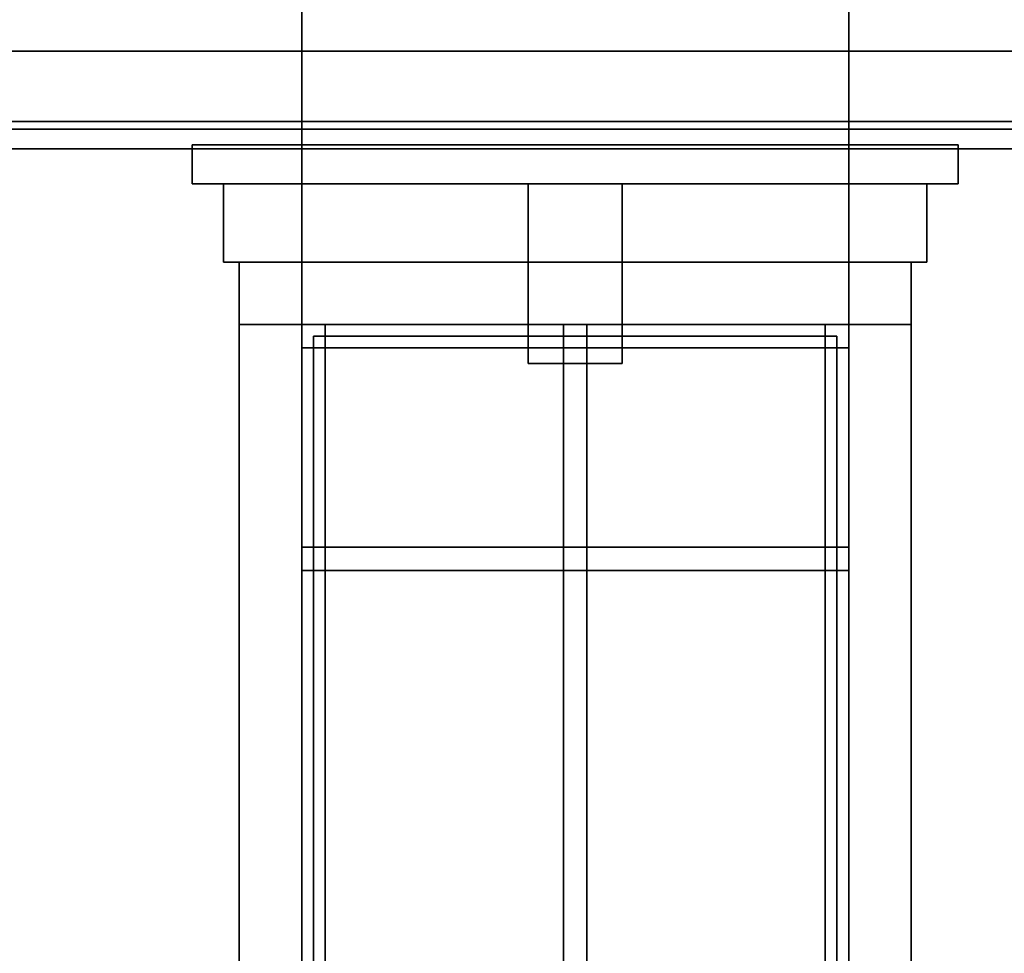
# Model space of a CAD drawing. Header units: metres. Extents: x 1.5 to 35.5, y 0 to 14.7.
# Tile 19 of 60: x 11.2 to 13.8, y 2.4 to 4.8. Entities that reach past the tile are written whole.
import ezdxf

# ---------------------------------------------------------------- set-up
doc = ezdxf.new("R2010")
doc.units = ezdxf.units.M
for name, color, linetype in [('FRAME', 8, 'Continuous'), ('GLASS', 5, 'Continuous'), ('INTERIOR_FLOOR', 8, 'Continuous'), ('PLASTER', 8, 'Continuous'), ('STUCCO', 8, 'Continuous')]:
    doc.layers.add(name, color=color, linetype=linetype)

msp = doc.modelspace()

# ---------------------------------------------------------------- linework, layer by layer
at = {"layer": 'FRAME'}
for points in [[(13.3667, 3.94), (11.9667, 3.94), (11.9667, 4), (13.3667, 4)], [(12.0267, 1.5), (11.9667, 1.5), (11.9667, 4), (12.0267, 4)], [(11.9667, 3.94), (13.3667, 3.94), (13.3667, 4), (11.9667, 4)], [(11.9667, 1.5), (12.0267, 1.5), (12.0267, 4), (11.9667, 4)], [(13.3667, 3.94), (11.9667, 3.94), (11.9667, 4), (13.3667, 4)], [(12.0267, 1.5), (11.9667, 1.5), (11.9667, 4), (12.0267, 4)], [(11.9667, 3.94), (13.3667, 3.94), (13.3667, 4), (11.9667, 4)], [(11.9667, 1.5), (12.0267, 1.5), (12.0267, 4), (11.9667, 4)], [(12.6967, 1.5), (12.6367, 1.5), (12.6367, 4), (12.6967, 4)], [(12.6367, 1.5), (12.6967, 1.5), (12.6967, 4), (12.6367, 4)], [(12.6967, 1.5), (12.6367, 1.5), (12.6367, 4), (12.6967, 4)], [(12.6367, 1.5), (12.6967, 1.5), (12.6967, 4), (12.6367, 4)], [(13.3667, 1.5), (13.3067, 1.5), (13.3067, 4), (13.3667, 4)], [(13.3067, 1.5), (13.3667, 1.5), (13.3667, 4), (13.3067, 4)], [(13.3667, 1.5), (13.3067, 1.5), (13.3067, 4), (13.3667, 4)], [(13.3067, 1.5), (13.3667, 1.5), (13.3667, 4), (13.3067, 4)], [(13.3667, 3.37), (11.9667, 3.37), (11.9667, 3.43), (13.3667, 3.43)], [(11.9667, 3.37), (13.3667, 3.37), (13.3667, 3.43), (11.9667, 3.43)], [(13.3667, 3.37), (11.9667, 3.37), (11.9667, 3.43), (13.3667, 3.43)], [(11.9667, 3.37), (13.3667, 3.37), (13.3667, 3.43), (11.9667, 3.43)]]:
    msp.add_lwpolyline(points, close=True, dxfattribs=at)
at = {"layer": 'GLASS'}
for points in [[(13.3367, 1.53), (11.9967, 1.53), (11.9967, 3.97), (13.3367, 3.97)], [(11.9967, 1.53), (13.3367, 1.53), (13.3367, 3.97), (11.9967, 3.97)], [(13.3367, 1.53), (11.9967, 1.53), (11.9967, 3.97), (13.3367, 3.97)], [(11.9967, 1.53), (13.3367, 1.53), (13.3367, 3.97), (11.9967, 3.97)]]:
    msp.add_lwpolyline(points, close=True, dxfattribs=at)
at = {"layer": 'INTERIOR_FLOOR'}
for points in [[(29.55, 4.5), (6.45, 4.5), (6.45, 4.52), (29.55, 4.52)], [(6.45, 4.5), (29.55, 4.5), (29.55, 4.52), (6.45, 4.52)]]:
    msp.add_lwpolyline(points, close=True, dxfattribs=at)
at = {"layer": 'PLASTER'}
for points in [[(11.9667, 4.5), (10.7, 4.5), (10.7, 7.9), (11.9667, 7.9)], [(10.7, 4.5), (11.9667, 4.5), (11.9667, 7.9), (10.7, 7.9)], [(11.9667, 4.5), (10.7, 4.5), (10.7, 7.9), (11.9667, 7.9)], [(10.7, 4.5), (11.9667, 4.5), (11.9667, 7.9), (10.7, 7.9)], [(14.6333, 4.5), (13.3667, 4.5), (13.3667, 7.9), (14.6333, 7.9)], [(13.3667, 4.5), (14.6333, 4.5), (14.6333, 7.9), (13.3667, 7.9)], [(14, 4.5), (13.3667, 4.5), (13.3667, 7.9), (14, 7.9)], [(13.3667, 4.5), (14, 4.5), (14, 7.9), (13.3667, 7.9)], [(13.3667, 4.5), (11.9667, 4.5), (11.9667, 5.2), (13.3667, 5.2)], [(11.9667, 4.5), (13.3667, 4.5), (13.3667, 5.2), (11.9667, 5.2)], [(13.3667, 4.5), (11.9667, 4.5), (11.9667, 5.2), (13.3667, 5.2)], [(11.9667, 4.5), (13.3667, 4.5), (13.3667, 5.2), (11.9667, 5.2)], [(11.9667, 0.9), (10.7, 0.9), (10.7, 4.5), (11.9667, 4.5)], [(10.7, 0.9), (11.9667, 0.9), (11.9667, 4.5), (10.7, 4.5)], [(11.9667, 0.9), (10.7, 0.9), (10.7, 4.5), (11.9667, 4.5)], [(10.7, 0.9), (11.9667, 0.9), (11.9667, 4.5), (10.7, 4.5)], [(13.3667, 4), (11.9667, 4), (11.9667, 4.5), (13.3667, 4.5)], [(11.9667, 4), (13.3667, 4), (13.3667, 4.5), (11.9667, 4.5)], [(13.3667, 4), (11.9667, 4), (11.9667, 4.5), (13.3667, 4.5)], [(11.9667, 4), (13.3667, 4), (13.3667, 4.5), (11.9667, 4.5)], [(14.6333, 0.9), (13.3667, 0.9), (13.3667, 4.5), (14.6333, 4.5)], [(13.3667, 0.9), (14.6333, 0.9), (14.6333, 4.5), (13.3667, 4.5)], [(14, 0.9), (13.3667, 0.9), (13.3667, 4.5), (14, 4.5)], [(13.3667, 0.9), (14, 0.9), (14, 4.5), (13.3667, 4.5)], [(13.5667, 4.16), (11.7667, 4.16), (11.7667, 4.36), (13.5667, 4.36)], [(11.7667, 4.16), (13.5667, 4.16), (13.5667, 4.36), (11.7667, 4.36)], [(13.5667, 4.16), (11.7667, 4.16), (11.7667, 4.36), (13.5667, 4.36)], [(11.7667, 4.16), (13.5667, 4.16), (13.5667, 4.36), (11.7667, 4.36)]]:
    msp.add_lwpolyline(points, close=True, dxfattribs=at)
at = {"layer": 'STUCCO'}
for points in [[(30.08, 4.45), (5.92, 4.45), (5.92, 4.7), (30.08, 4.7)], [(5.92, 4.45), (30.08, 4.45), (30.08, 4.7), (5.92, 4.7)], [(13.6467, 4.36), (11.6867, 4.36), (11.6867, 4.46), (13.6467, 4.46)], [(11.6867, 4.36), (13.6467, 4.36), (13.6467, 4.46), (11.6867, 4.46)], [(13.6467, 4.36), (11.6867, 4.36), (11.6867, 4.46), (13.6467, 4.46)], [(11.6867, 4.36), (13.6467, 4.36), (13.6467, 4.46), (11.6867, 4.46)], [(12.7867, 3.9), (12.5467, 3.9), (12.5467, 4.36), (12.7867, 4.36)], [(12.5467, 3.9), (12.7867, 3.9), (12.7867, 4.36), (12.5467, 4.36)], [(12.7867, 3.9), (12.5467, 3.9), (12.5467, 4.36), (12.7867, 4.36)], [(12.5467, 3.9), (12.7867, 3.9), (12.7867, 4.36), (12.5467, 4.36)], [(13.5267, 4), (11.8067, 4), (11.8067, 4.16), (13.5267, 4.16)], [(11.8067, 4), (13.5267, 4), (13.5267, 4.16), (11.8067, 4.16)], [(13.5267, 4), (11.8067, 4), (11.8067, 4.16), (13.5267, 4.16)], [(11.8067, 4), (13.5267, 4), (13.5267, 4.16), (11.8067, 4.16)], [(11.9667, 1.5), (11.8067, 1.5), (11.8067, 4), (11.9667, 4)], [(11.8067, 1.5), (11.9667, 1.5), (11.9667, 4), (11.8067, 4)], [(11.9667, 1.5), (11.8067, 1.5), (11.8067, 4), (11.9667, 4)], [(11.8067, 1.5), (11.9667, 1.5), (11.9667, 4), (11.8067, 4)], [(13.5267, 1.5), (13.3667, 1.5), (13.3667, 4), (13.5267, 4)], [(13.3667, 1.5), (13.5267, 1.5), (13.5267, 4), (13.3667, 4)], [(13.5267, 1.5), (13.3667, 1.5), (13.3667, 4), (13.5267, 4)], [(13.3667, 1.5), (13.5267, 1.5), (13.5267, 4), (13.3667, 4)]]:
    msp.add_lwpolyline(points, close=True, dxfattribs=at)

doc.saveas('drawing.dxf')
